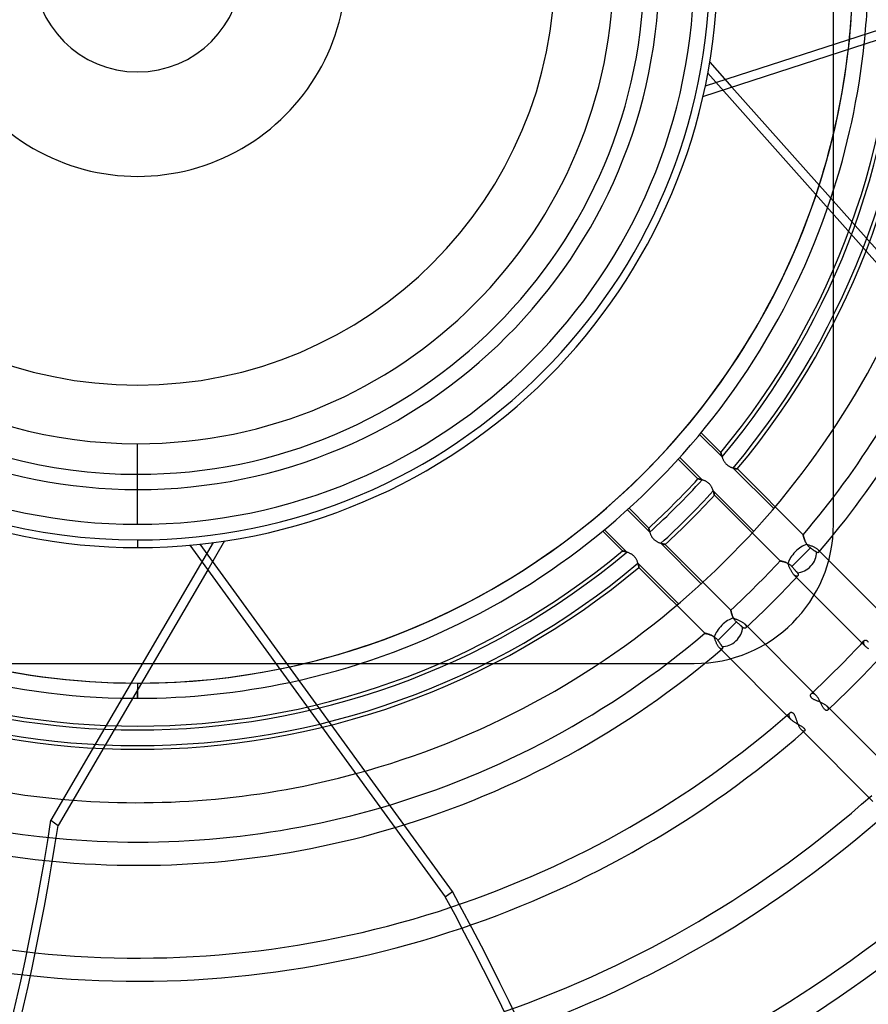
# Model space of a CAD drawing. Header units: millimetres. Extents: x -215 to 215, y -215 to 215.
# Tile 35 of 55: x -8 to 48, y -68 to -3. Entities that reach past the tile are written whole.
import ezdxf

# ---------------------------------------------------------------- set-up
doc = ezdxf.new("R2010")
doc.units = ezdxf.units.MM
doc.layers.add('MAIN-1', color=7, linetype='Continuous')
doc.layers.add('MAIN-2', color=7, linetype='Continuous')

msp = doc.modelspace()

# ---------------------------------------------------------------- linework, layer by layer
at = {"layer": 'MAIN-1'}
for p, q in [((64.161, 0.919), (37.318, -7.803)), ((37.173, -8.468), (64.343, 0.36)), ((39.074, -7.85), (52.024, -22.399)), ((0, -34.312), (0, -33.312)), ((0, -37.625), (0, -38.125)), ((3.434, -37.97), (20.226, -61.082)), ((20.701, -60.737), (4.111, -37.903)), ((4.609, -39.587), (-5.227, -56.4)), ((0, -48.038), (0, -47.465)), ((20.226, -61.082), (20.701, -60.737))]:
    msp.add_line(p, q, dxfattribs=at)
for radius, start, end in [(153.5, 89.99998, 270.00002), (153.5, 270.00002, 89.99998), (152.5, 89.99998, 270.00002), (152.5, 270.00002, 89.99998), (37.625, 89.99998, 270.00002), (37.625, 270.00002, 89.99998), (33.312, 89.99998, 270.00002), (33.312, 270.00002, 89.99998), (162, 179.99998, 0), (6.862, 180.00002, 0), (38.125, 180.00002, 270.00002), (34.312, 180.00002, 270.00002), (34.312, 270.00002, 0), (38.125, 270.00002, 0), (48.038, 341.60164, 353.99764), (47.038, 342.3054, 353.45413), (47.038, 270.30541, 281.45413), (48.038, 270.00002, 281.99764), (48.038, 269.60164, 270.00002), (54.9, 265.5573, 285.14971), (57.492, 264.65146, 286.13061), (59.017, 264.54804, 286.66473), (65.118, 264.0612, 288.44084), (66.642, 263.92397, 288.66102)]:
    msp.add_arc((0, 0), radius, start, end, dxfattribs=at)
for centre, major_axis, start_param, end_param in [((-142.836, -61.558), (93.223, 128.31), -1.570796, -1.004743), ((-96.828, -114.386), (93.223, -128.31), 0.86064, 1.408172), ((-97.303, -114.732), (93.223, -128.31), 0.86064, 1.408172)]:
    msp.add_ellipse(centre, major_axis=major_axis, ratio=0.809017, start_param=start_param, end_param=end_param, dxfattribs=at)
at = {"layer": 'MAIN-2'}
for p, q in [((45.75, -36.6), (45.75, 36.6)), ((37.616, -6.212), (39.074, -7.85)), ((37.487, -6.947), (51.549, -22.745)), ((36.954, -30.692), (38.428, -32.167)), ((37.048, -30.578), (38.348, -31.878)), ((0, -36.6), (0, -31.3)), ((36.842, -33.607), (35.547, -32.312)), ((37.116, -33.673), (35.646, -32.202)), ((38.348, -31.879), (38.348, -31.878)), ((38.348, -31.878), (38.348, -31.879)), ((38.349, -31.882), (38.348, -31.879)), ((38.348, -31.879), (38.349, -31.883)), ((38.35, -31.887), (38.349, -31.882)), ((38.349, -31.883), (38.35, -31.889)), ((38.351, -31.893), (38.35, -31.887)), ((38.35, -31.889), (38.352, -31.897)), ((38.353, -31.902), (38.351, -31.893)), ((38.352, -31.897), (38.355, -31.908)), ((38.356, -31.912), (38.353, -31.902)), ((38.355, -31.908), (38.358, -31.921)), ((38.359, -31.924), (38.356, -31.912)), ((38.358, -31.921), (38.362, -31.936)), ((38.362, -31.937), (38.359, -31.924)), ((38.362, -31.936), (38.366, -31.953)), ((38.366, -31.952), (38.362, -31.937)), ((38.37, -31.969), (38.366, -31.952)), ((38.366, -31.953), (38.371, -31.972)), ((38.375, -31.986), (38.37, -31.969)), ((38.371, -31.972), (38.376, -31.993)), ((38.38, -32.005), (38.375, -31.986)), ((38.376, -31.993), (38.382, -32.015)), ((38.385, -32.026), (38.38, -32.005)), ((38.382, -32.015), (38.389, -32.038)), ((38.391, -32.047), (38.385, -32.026)), ((38.389, -32.038), (38.396, -32.063)), ((38.398, -32.069), (38.391, -32.047)), ((38.396, -32.063), (38.404, -32.09)), ((38.405, -32.093), (38.398, -32.069)), ((38.404, -32.09), (38.412, -32.117)), ((38.412, -32.117), (38.405, -32.093)), ((38.42, -32.142), (38.412, -32.117)), ((38.412, -32.117), (38.421, -32.146)), ((38.428, -32.167), (38.42, -32.142)), ((38.421, -32.146), (38.431, -32.175)), ((38.431, -32.175), (38.442, -32.205)), ((38.442, -32.205), (38.453, -32.236)), ((38.453, -32.236), (38.466, -32.268)), ((38.466, -32.268), (38.479, -32.299)), ((38.479, -32.299), (38.493, -32.332)), ((38.493, -32.332), (38.508, -32.364)), ((38.508, -32.364), (38.525, -32.397)), ((38.525, -32.397), (38.542, -32.429)), ((38.542, -32.429), (38.561, -32.462)), ((38.561, -32.462), (38.581, -32.494)), ((38.581, -32.494), (38.603, -32.526)), ((38.603, -32.526), (38.626, -32.557)), ((38.626, -32.557), (38.65, -32.587)), ((38.65, -32.587), (38.676, -32.617)), ((38.676, -32.617), (38.703, -32.645)), ((38.703, -32.645), (38.731, -32.671)), ((38.731, -32.671), (38.76, -32.697)), ((38.76, -32.697), (38.791, -32.721)), ((38.791, -32.721), (38.822, -32.744)), ((38.822, -32.744), (38.854, -32.765)), ((38.854, -32.765), (38.886, -32.784)), ((38.886, -32.784), (38.919, -32.802)), ((38.919, -32.802), (38.951, -32.819)), ((38.951, -32.819), (38.984, -32.834)), ((38.984, -32.834), (39.016, -32.848)), ((39.016, -32.848), (39.048, -32.861)), ((39.048, -32.861), (39.08, -32.873)), ((39.08, -32.873), (39.11, -32.883)), ((39.11, -32.883), (39.141, -32.893)), ((39.141, -32.893), (39.17, -32.902)), ((39.185, -32.906), (39.16, -32.899)), ((39.16, -32.899), (41.824, -35.563)), ((39.17, -32.902), (39.198, -32.91)), ((39.208, -32.913), (39.185, -32.906)), ((39.198, -32.91), (39.225, -32.917)), ((39.231, -32.919), (39.208, -32.913)), ((39.225, -32.917), (39.251, -32.924)), ((39.254, -32.924), (39.231, -32.919)), ((39.251, -32.924), (39.275, -32.929)), ((39.275, -32.929), (39.254, -32.924)), ((39.275, -32.929), (39.299, -32.935)), ((39.295, -32.934), (39.275, -32.929)), ((39.314, -32.938), (39.295, -32.934)), ((39.299, -32.935), (39.32, -32.939)), ((39.332, -32.942), (39.314, -32.938)), ((39.32, -32.939), (39.34, -32.944)), ((39.348, -32.945), (39.332, -32.942)), ((39.34, -32.944), (39.359, -32.947)), ((39.363, -32.948), (39.348, -32.945)), ((39.359, -32.947), (39.375, -32.951)), ((39.377, -32.951), (39.363, -32.948)), ((39.375, -32.951), (39.389, -32.953)), ((39.389, -32.953), (39.377, -32.951)), ((39.389, -32.953), (39.402, -32.956)), ((39.4, -32.955), (39.389, -32.953)), ((39.409, -32.957), (39.4, -32.955)), ((39.402, -32.956), (39.412, -32.957)), ((39.417, -32.958), (39.409, -32.957)), ((39.412, -32.957), (39.42, -32.959)), ((39.423, -32.959), (39.417, -32.958)), ((39.42, -32.959), (39.426, -32.96)), ((39.427, -32.96), (39.423, -32.959)), ((39.426, -32.96), (39.43, -32.96)), ((39.43, -32.961), (39.427, -32.96)), ((39.43, -32.96), (39.431, -32.961)), ((39.431, -32.961), (39.43, -32.961)), ((39.431, -32.961), (43.759, -37.289)), ((36.842, -33.607), (36.843, -33.607)), ((36.843, -33.607), (36.842, -33.607)), ((36.843, -33.607), (36.846, -33.608)), ((36.847, -33.608), (36.843, -33.607)), ((36.846, -33.608), (36.85, -33.608)), ((36.853, -33.609), (36.847, -33.608)), ((36.85, -33.608), (36.856, -33.61)), ((36.861, -33.611), (36.853, -33.609)), ((36.856, -33.61), (36.864, -33.611)), ((36.871, -33.612), (36.861, -33.611)), ((36.864, -33.611), (36.873, -33.613)), ((36.883, -33.615), (36.871, -33.612)), ((36.873, -33.613), (36.884, -33.615)), ((36.898, -33.618), (36.883, -33.615)), ((36.884, -33.615), (36.897, -33.618)), ((36.897, -33.618), (36.911, -33.621)), ((36.914, -33.621), (36.898, -33.618)), ((36.911, -33.621), (36.926, -33.624)), ((36.932, -33.625), (36.914, -33.621)), ((36.926, -33.624), (36.943, -33.627)), ((36.952, -33.63), (36.932, -33.625)), ((36.943, -33.627), (36.961, -33.631)), ((36.974, -33.634), (36.952, -33.63)), ((36.961, -33.631), (36.98, -33.636)), ((36.997, -33.64), (36.974, -33.634)), ((36.98, -33.636), (37.001, -33.641)), ((37.021, -33.646), (36.997, -33.64)), ((37.001, -33.641), (37.022, -33.646)), ((37.047, -33.653), (37.021, -33.646)), ((37.022, -33.646), (37.045, -33.652)), ((37.045, -33.652), (37.068, -33.658)), ((37.074, -33.66), (37.047, -33.653)), ((37.068, -33.658), (37.092, -33.665)), ((37.102, -33.668), (37.074, -33.66)), ((37.092, -33.665), (37.116, -33.673)), ((37.131, -33.677), (37.102, -33.668)), ((37.161, -33.687), (37.131, -33.677)), ((37.191, -33.698), (37.161, -33.687)), ((37.222, -33.709), (37.191, -33.698)), ((37.254, -33.722), (37.222, -33.709)), ((37.286, -33.735), (37.254, -33.722)), ((37.318, -33.75), (37.286, -33.735)), ((37.351, -33.767), (37.318, -33.75)), ((37.383, -33.784), (37.351, -33.767)), ((37.415, -33.803), (37.383, -33.784)), ((37.446, -33.823), (37.415, -33.803)), ((37.478, -33.845), (37.446, -33.823)), ((37.508, -33.869), (37.478, -33.845)), ((37.538, -33.893), (37.508, -33.869)), ((37.566, -33.919), (37.538, -33.893)), ((37.593, -33.947), (37.566, -33.919)), ((37.619, -33.975), (37.593, -33.947)), ((37.643, -34.004), (37.619, -33.975)), ((37.667, -34.035), (37.643, -34.004)), ((37.688, -34.066), (37.667, -34.035)), ((37.709, -34.098), (37.688, -34.066)), ((37.728, -34.13), (37.709, -34.098)), ((37.746, -34.162), (37.728, -34.13)), ((37.762, -34.194), (37.746, -34.162)), ((37.777, -34.226), (37.762, -34.194)), ((37.792, -34.258), (37.777, -34.226)), ((37.805, -34.289), (37.792, -34.258)), ((37.817, -34.32), (37.805, -34.289)), ((37.829, -34.351), (37.817, -34.32)), ((37.839, -34.382), (37.829, -34.351)), ((37.849, -34.412), (37.839, -34.382)), ((37.846, -34.402), (37.854, -34.428)), ((40.504, -37.06), (37.846, -34.402)), ((37.858, -34.441), (37.849, -34.412)), ((37.854, -34.428), (37.862, -34.452)), ((37.867, -34.469), (37.858, -34.441)), ((37.862, -34.452), (37.869, -34.476)), ((37.875, -34.496), (37.867, -34.469)), ((37.869, -34.476), (37.875, -34.499)), ((37.882, -34.522), (37.875, -34.496)), ((37.875, -34.499), (37.882, -34.521)), ((37.882, -34.521), (37.887, -34.542)), ((37.888, -34.546), (37.882, -34.522)), ((37.887, -34.542), (37.892, -34.562)), ((37.894, -34.569), (37.888, -34.546)), ((37.892, -34.562), (37.897, -34.58)), ((37.899, -34.59), (37.894, -34.569)), ((37.897, -34.58), (37.901, -34.598)), ((37.904, -34.609), (37.899, -34.59)), ((37.901, -34.598), (37.905, -34.614)), ((37.908, -34.627), (37.904, -34.609)), ((37.905, -34.614), (37.909, -34.628)), ((37.912, -34.642), (37.908, -34.627)), ((37.909, -34.628), (37.912, -34.642)), ((37.915, -34.656), (37.912, -34.642)), ((37.912, -34.642), (37.914, -34.653)), ((37.914, -34.653), (37.916, -34.663)), ((37.917, -34.667), (37.915, -34.656)), ((37.916, -34.663), (37.918, -34.672)), ((37.919, -34.675), (37.917, -34.667)), ((37.918, -34.672), (37.92, -34.678)), ((37.92, -34.681), (37.919, -34.675)), ((37.92, -34.678), (37.921, -34.683)), ((37.921, -34.685), (37.92, -34.681)), ((37.921, -34.683), (37.921, -34.686)), ((37.921, -34.686), (37.921, -34.685)), ((37.921, -34.686), (37.921, -34.686)), ((42.239, -39.004), (37.921, -34.686)), ((32.312, -35.547), (33.607, -36.842)), ((32.202, -35.646), (33.673, -37.116)), ((33.607, -36.843), (33.607, -36.842)), ((33.607, -36.842), (33.607, -36.843)), ((33.608, -36.846), (33.607, -36.843)), ((33.607, -36.843), (33.608, -36.847)), ((33.608, -36.85), (33.608, -36.846)), ((33.608, -36.847), (33.609, -36.854)), ((33.61, -36.856), (33.608, -36.85)), ((33.609, -36.854), (33.611, -36.864)), ((33.611, -36.864), (33.61, -36.856)), ((33.613, -36.873), (33.611, -36.864)), ((33.611, -36.864), (33.613, -36.876)), ((33.615, -36.884), (33.613, -36.873)), ((33.613, -36.876), (33.616, -36.89)), ((33.618, -36.897), (33.615, -36.884)), ((33.616, -36.89), (33.62, -36.907)), ((45.75, -36.6), (45.75, -36.6)), ((31.878, -38.348), (30.578, -37.048)), ((32.167, -38.428), (30.692, -36.954)), ((33.621, -36.911), (33.618, -36.897)), ((33.62, -36.907), (33.624, -36.926)), ((33.624, -36.926), (33.621, -36.911)), ((33.627, -36.943), (33.624, -36.926)), ((33.624, -36.926), (33.628, -36.947)), ((33.632, -36.961), (33.627, -36.943)), ((33.628, -36.947), (33.633, -36.97)), ((33.636, -36.98), (33.632, -36.961)), ((33.633, -36.97), (33.639, -36.995)), ((33.641, -37.001), (33.636, -36.98)), ((33.639, -36.995), (33.646, -37.021)), ((33.646, -37.022), (33.641, -37.001)), ((33.646, -37.021), (33.653, -37.049)), ((33.652, -37.044), (33.646, -37.022)), ((33.658, -37.067), (33.652, -37.044)), ((33.653, -37.049), (33.661, -37.078)), ((33.665, -37.092), (33.658, -37.067)), ((33.661, -37.078), (33.67, -37.109)), ((33.673, -37.116), (33.665, -37.092)), ((33.67, -37.109), (33.68, -37.14)), ((33.68, -37.14), (33.691, -37.172)), ((33.691, -37.172), (33.702, -37.204)), ((33.702, -37.204), (33.715, -37.237)), ((33.715, -37.237), (33.729, -37.27)), ((33.729, -37.27), (33.744, -37.304)), ((33.744, -37.304), (33.76, -37.338)), ((33.76, -37.338), (33.778, -37.371)), ((33.778, -37.371), (33.797, -37.405)), ((33.797, -37.405), (33.818, -37.438)), ((33.818, -37.438), (33.84, -37.471)), ((33.84, -37.471), (33.865, -37.503)), ((33.865, -37.503), (33.891, -37.534)), ((33.891, -37.534), (33.918, -37.564)), ((43.759, -37.289), (43.76, -37.291)), ((43.76, -37.291), (43.759, -37.289)), ((43.76, -37.291), (43.761, -37.296)), ((43.761, -37.295), (43.76, -37.291)), ((43.762, -37.302), (43.761, -37.295)), ((43.761, -37.296), (43.763, -37.305)), ((43.764, -37.311), (43.762, -37.302)), ((43.763, -37.305), (43.766, -37.316)), ((43.767, -37.322), (43.764, -37.311)), ((43.766, -37.316), (43.769, -37.331)), ((43.77, -37.337), (43.767, -37.322)), ((43.769, -37.331), (43.773, -37.349)), ((43.774, -37.353), (43.77, -37.337)), ((43.773, -37.349), (43.778, -37.369)), ((43.779, -37.372), (43.774, -37.353)), ((43.778, -37.369), (43.784, -37.392)), ((43.784, -37.392), (43.779, -37.372)), ((43.784, -37.392), (43.791, -37.418)), ((43.79, -37.414), (43.784, -37.392)), ((43.796, -37.439), (43.79, -37.414)), ((43.791, -37.418), (43.798, -37.445)), ((43.804, -37.464), (43.796, -37.439)), ((43.798, -37.445), (43.807, -37.474)), ((43.811, -37.491), (43.804, -37.464)), ((43.807, -37.474), (43.816, -37.506)), ((43.82, -37.519), (43.811, -37.491)), ((43.816, -37.506), (43.826, -37.538)), ((43.829, -37.549), (43.82, -37.519)), ((43.826, -37.538), (43.837, -37.573)), ((4.977, -37.799), (-5.702, -56.055)), ((5.716, -37.694), (4.609, -39.587)), ((33.918, -37.564), (33.946, -37.593)), ((33.946, -37.593), (33.976, -37.62)), ((33.976, -37.62), (34.008, -37.646)), ((34.008, -37.646), (34.04, -37.67)), ((34.04, -37.67), (34.073, -37.693)), ((34.073, -37.693), (34.106, -37.714)), ((34.106, -37.714), (34.14, -37.734)), ((34.14, -37.734), (34.174, -37.752)), ((34.174, -37.752), (34.208, -37.769)), ((34.208, -37.769), (34.242, -37.785)), ((34.242, -37.785), (34.276, -37.799)), ((34.276, -37.799), (34.31, -37.813)), ((34.31, -37.813), (34.343, -37.826)), ((34.343, -37.826), (34.376, -37.837)), ((34.376, -37.837), (34.408, -37.848)), ((34.428, -37.854), (34.402, -37.846)), ((34.402, -37.846), (37.06, -40.504)), ((34.408, -37.848), (34.44, -37.858)), ((34.452, -37.862), (34.428, -37.854)), ((34.44, -37.858), (34.47, -37.867)), ((34.476, -37.869), (34.452, -37.862)), ((34.47, -37.867), (34.499, -37.875)), ((34.499, -37.875), (34.476, -37.869)), ((34.499, -37.875), (34.526, -37.883)), ((34.521, -37.882), (34.499, -37.875)), ((34.542, -37.887), (34.521, -37.882)), ((34.526, -37.883), (34.552, -37.89)), ((34.562, -37.892), (34.542, -37.887)), ((34.552, -37.89), (34.576, -37.896)), ((34.581, -37.897), (34.562, -37.892)), ((34.576, -37.896), (34.598, -37.901)), ((34.598, -37.901), (34.581, -37.897)), ((34.598, -37.901), (34.617, -37.906)), ((34.614, -37.905), (34.598, -37.901)), ((34.629, -37.909), (34.614, -37.905)), ((34.617, -37.906), (34.635, -37.91)), ((34.642, -37.912), (34.629, -37.909)), ((34.635, -37.91), (34.65, -37.914)), ((34.654, -37.914), (34.642, -37.912)), ((34.65, -37.914), (34.663, -37.916)), ((34.664, -37.917), (34.654, -37.914)), ((34.663, -37.916), (34.673, -37.919)), ((34.672, -37.918), (34.664, -37.917)), ((34.678, -37.92), (34.672, -37.918)), ((34.673, -37.919), (34.681, -37.92)), ((34.683, -37.921), (34.678, -37.92)), ((34.681, -37.92), (34.685, -37.921)), ((34.686, -37.921), (34.683, -37.921)), ((34.685, -37.921), (34.686, -37.921)), ((34.686, -37.921), (39.004, -42.239)), ((34.686, -37.921), (34.686, -37.921)), ((44.232, -38.153), (43.619, -38.766)), ((43.839, -37.579), (43.829, -37.549)), ((43.837, -37.573), (43.849, -37.608)), ((43.85, -37.61), (43.839, -37.579)), ((43.849, -37.608), (43.862, -37.644)), ((43.861, -37.642), (43.85, -37.61)), ((43.874, -37.674), (43.861, -37.642)), ((43.862, -37.644), (43.877, -37.682)), ((43.887, -37.706), (43.874, -37.674)), ((43.877, -37.682), (43.893, -37.719)), ((43.901, -37.739), (43.887, -37.706)), ((43.893, -37.719), (43.91, -37.757)), ((43.917, -37.772), (43.901, -37.739)), ((43.91, -37.757), (43.929, -37.796)), ((43.933, -37.804), (43.917, -37.772)), ((43.929, -37.796), (43.949, -37.834)), ((43.951, -37.837), (43.933, -37.804)), ((43.949, -37.834), (43.971, -37.873)), ((43.969, -37.87), (43.951, -37.837)), ((43.99, -37.902), (43.969, -37.87)), ((43.971, -37.873), (43.995, -37.911)), ((44.011, -37.934), (43.99, -37.902)), ((43.995, -37.911), (44.04, -37.926)), ((44.034, -37.966), (44.011, -37.934)), ((44.059, -37.996), (44.034, -37.966)), ((44.04, -37.926), (44.086, -37.941)), ((44.085, -38.025), (44.059, -37.996)), ((44.112, -38.054), (44.085, -38.025)), ((44.086, -37.941), (44.132, -37.956)), ((44.14, -38.08), (44.112, -38.054)), ((44.132, -37.956), (44.179, -37.972)), ((44.17, -38.106), (44.14, -38.08)), ((44.2, -38.13), (44.17, -38.106)), ((44.179, -37.972), (44.226, -37.988)), ((44.232, -38.153), (44.2, -38.13)), ((44.226, -37.988), (44.273, -38.005)), ((44.258, -38.171), (44.232, -38.153)), ((44.284, -38.189), (44.258, -38.171)), ((44.273, -38.005), (44.32, -38.022)), ((44.308, -38.206), (44.284, -38.189)), ((44.32, -38.022), (44.365, -38.04)), ((44.365, -38.04), (44.41, -38.059)), ((44.41, -38.059), (44.453, -38.078)), ((44.453, -38.078), (44.495, -38.099)), ((44.495, -38.099), (44.535, -38.119)), ((44.535, -38.119), (44.572, -38.14)), ((44.572, -38.14), (44.608, -38.162)), ((44.608, -38.162), (44.64, -38.184)), ((44.64, -38.184), (44.67, -38.206)), ((31.878, -38.348), (31.879, -38.348)), ((31.88, -38.348), (31.878, -38.348)), ((31.879, -38.348), (31.882, -38.349)), ((31.885, -38.349), (31.88, -38.348)), ((31.882, -38.349), (31.886, -38.35)), ((31.893, -38.351), (31.885, -38.349)), ((31.886, -38.35), (31.893, -38.351)), ((31.893, -38.351), (31.901, -38.353)), ((31.904, -38.354), (31.893, -38.351)), ((31.901, -38.353), (31.912, -38.356)), ((31.919, -38.358), (31.904, -38.354)), ((31.912, -38.356), (31.923, -38.359)), ((31.936, -38.362), (31.919, -38.358)), ((31.923, -38.359), (31.937, -38.362)), ((31.956, -38.367), (31.936, -38.362)), ((31.937, -38.362), (31.952, -38.366)), ((31.952, -38.366), (31.968, -38.37)), ((31.979, -38.373), (31.956, -38.367)), ((31.968, -38.37), (31.986, -38.374)), ((32.004, -38.379), (31.979, -38.373)), ((31.986, -38.374), (32.005, -38.38)), ((32.03, -38.386), (32.004, -38.379)), ((32.005, -38.38), (32.025, -38.385)), ((32.025, -38.385), (32.046, -38.391)), ((32.059, -38.395), (32.03, -38.386)), ((32.046, -38.391), (32.069, -38.397)), ((32.09, -38.404), (32.059, -38.395)), ((32.069, -38.397), (32.092, -38.404)), ((32.122, -38.414), (32.09, -38.404)), ((32.092, -38.404), (32.116, -38.412)), ((32.116, -38.412), (32.141, -38.42)), ((32.155, -38.424), (32.122, -38.414)), ((32.141, -38.42), (32.167, -38.428)), ((32.189, -38.436), (32.155, -38.424)), ((32.224, -38.449), (32.189, -38.436)), ((32.26, -38.463), (32.224, -38.449)), ((32.296, -38.477), (32.26, -38.463)), ((32.332, -38.493), (32.296, -38.477)), ((32.368, -38.51), (32.332, -38.493)), ((32.405, -38.529), (32.368, -38.51)), ((32.441, -38.549), (32.405, -38.529)), ((32.478, -38.571), (32.441, -38.549)), ((32.513, -38.594), (32.478, -38.571)), ((32.549, -38.619), (32.513, -38.594)), ((32.583, -38.646), (32.549, -38.619)), ((32.616, -38.675), (32.583, -38.646)), ((32.647, -38.705), (32.616, -38.675)), ((32.677, -38.737), (32.647, -38.705)), ((32.705, -38.77), (32.677, -38.737)), ((32.731, -38.804), (32.705, -38.77)), ((32.756, -38.84), (32.731, -38.804)), ((43.619, -38.766), (43.015, -39.37)), ((44.332, -38.222), (44.308, -38.206)), ((44.355, -38.238), (44.332, -38.222)), ((44.378, -38.254), (44.355, -38.238)), ((44.402, -38.27), (44.378, -38.254)), ((44.425, -38.286), (44.402, -38.27)), ((44.448, -38.302), (44.425, -38.286)), ((44.47, -38.317), (44.448, -38.302)), ((44.491, -38.332), (44.47, -38.317)), ((44.511, -38.346), (44.491, -38.332)), ((44.531, -38.36), (44.511, -38.346)), ((44.549, -38.372), (44.531, -38.36)), ((44.566, -38.384), (44.549, -38.372)), ((44.583, -38.396), (44.566, -38.384)), ((44.6, -38.408), (44.583, -38.396)), ((44.615, -38.419), (44.6, -38.408)), ((44.631, -38.429), (44.615, -38.419)), ((44.648, -38.441), (44.631, -38.429)), ((44.666, -38.45), (44.648, -38.441)), ((44.682, -38.457), (44.666, -38.45)), ((44.67, -38.206), (44.697, -38.229)), ((44.698, -38.461), (44.682, -38.457)), ((44.697, -38.229), (44.721, -38.251)), ((44.714, -38.464), (44.698, -38.461)), ((44.728, -38.464), (44.714, -38.464)), ((44.721, -38.251), (44.737, -38.268)), ((44.721, -38.251), (49.422, -42.952)), ((44.741, -38.463), (44.728, -38.464)), ((44.737, -38.268), (44.751, -38.284)), ((44.753, -38.46), (44.741, -38.463)), ((44.751, -38.284), (44.763, -38.3)), ((44.764, -38.455), (44.753, -38.46)), ((44.763, -38.3), (44.773, -38.316)), ((44.774, -38.448), (44.764, -38.455)), ((44.773, -38.316), (44.782, -38.332)), ((44.782, -38.44), (44.774, -38.448)), ((44.782, -38.332), (44.788, -38.347)), ((44.788, -38.432), (44.782, -38.44)), ((44.788, -38.347), (44.793, -38.361)), ((44.793, -38.422), (44.788, -38.432)), ((44.793, -38.361), (44.796, -38.375)), ((44.796, -38.412), (44.793, -38.422)), ((44.796, -38.375), (44.798, -38.388)), ((44.798, -38.4), (44.796, -38.412)), ((44.798, -38.388), (44.798, -38.4)), ((32.778, -38.876), (32.756, -38.84)), ((32.798, -38.912), (32.778, -38.876)), ((32.817, -38.948), (32.798, -38.912)), ((32.834, -38.984), (32.817, -38.948)), ((32.85, -39.02), (32.834, -38.984)), ((32.864, -39.056), (32.85, -39.02)), ((32.877, -39.092), (32.864, -39.056)), ((32.888, -39.127), (32.877, -39.092)), ((32.899, -39.16), (32.888, -39.127)), ((32.908, -39.193), (32.899, -39.16)), ((32.899, -39.16), (32.906, -39.185)), ((35.563, -41.824), (32.899, -39.16)), ((32.906, -39.185), (32.913, -39.209)), ((32.917, -39.225), (32.908, -39.193)), ((32.913, -39.209), (32.919, -39.232)), ((32.925, -39.255), (32.917, -39.225)), ((32.919, -39.232), (32.924, -39.254)), ((32.924, -39.254), (32.929, -39.275)), ((32.931, -39.284), (32.925, -39.255)), ((32.929, -39.275), (32.934, -39.295)), ((32.937, -39.31), (32.931, -39.284)), ((32.934, -39.295), (32.938, -39.314)), ((32.942, -39.334), (32.937, -39.31)), ((32.938, -39.314), (32.942, -39.331)), ((32.942, -39.331), (32.945, -39.348)), ((32.947, -39.356), (32.942, -39.334)), ((32.945, -39.348), (32.948, -39.363)), ((32.951, -39.375), (32.947, -39.356)), ((32.948, -39.363), (32.951, -39.377)), ((32.954, -39.392), (32.951, -39.375)), ((32.951, -39.377), (32.953, -39.389)), ((32.953, -39.389), (32.955, -39.4)), ((32.956, -39.406), (32.954, -39.392)), ((32.955, -39.4), (32.957, -39.409)), ((32.958, -39.417), (32.956, -39.406)), ((32.957, -39.409), (32.958, -39.417)), ((32.96, -39.424), (32.958, -39.417)), ((32.958, -39.417), (32.959, -39.423)), ((32.959, -39.423), (32.96, -39.427)), ((32.96, -39.429), (32.96, -39.424)), ((32.96, -39.427), (32.961, -39.43)), ((32.961, -39.431), (32.96, -39.429)), ((32.961, -39.43), (32.961, -39.431)), ((37.289, -43.759), (32.961, -39.431)), ((42.241, -39.004), (42.239, -39.004)), ((42.239, -39.004), (42.24, -39.004)), ((42.24, -39.004), (42.243, -39.004)), ((42.246, -39.005), (42.241, -39.004)), ((42.243, -39.004), (42.248, -39.005)), ((42.256, -39.007), (42.246, -39.005)), ((42.248, -39.005), (42.256, -39.007)), ((42.269, -39.009), (42.256, -39.007)), ((42.256, -39.007), (42.265, -39.009)), ((42.265, -39.009), (42.276, -39.011)), ((42.285, -39.013), (42.269, -39.009)), ((42.276, -39.011), (42.29, -39.014)), ((42.305, -39.017), (42.285, -39.013)), ((42.29, -39.014), (42.305, -39.017)), ((42.328, -39.022), (42.305, -39.017)), ((42.305, -39.017), (42.321, -39.02)), ((42.321, -39.02), (42.34, -39.024)), ((42.354, -39.027), (42.328, -39.022)), ((42.34, -39.024), (42.36, -39.029)), ((42.382, -39.034), (42.354, -39.027)), ((42.36, -39.029), (42.381, -39.034)), ((42.381, -39.034), (42.404, -39.039)), ((42.413, -39.042), (42.382, -39.034)), ((42.404, -39.039), (42.428, -39.046)), ((42.445, -39.05), (42.413, -39.042)), ((42.428, -39.046), (42.453, -39.052)), ((42.48, -39.06), (42.445, -39.05)), ((42.453, -39.052), (42.479, -39.06)), ((42.479, -39.06), (42.506, -39.067)), ((42.516, -39.071), (42.48, -39.06)), ((42.506, -39.067), (42.533, -39.076)), ((42.554, -39.083), (42.516, -39.071)), ((42.533, -39.076), (42.561, -39.085)), ((42.593, -39.097), (42.554, -39.083)), ((42.561, -39.085), (42.59, -39.095)), ((42.59, -39.095), (42.619, -39.106)), ((42.633, -39.112), (42.593, -39.097)), ((42.619, -39.106), (42.648, -39.118)), ((42.674, -39.129), (42.633, -39.112)), ((42.648, -39.118), (42.678, -39.13)), ((42.715, -39.147), (42.674, -39.129)), ((42.678, -39.13), (42.707, -39.144)), ((42.707, -39.144), (42.737, -39.158)), ((42.756, -39.168), (42.715, -39.147)), ((42.737, -39.158), (42.767, -39.174)), ((42.773, -39.21), (42.756, -39.168)), ((42.767, -39.174), (42.797, -39.191)), ((42.791, -39.253), (42.773, -39.21)), ((42.808, -39.296), (42.791, -39.253)), ((42.797, -39.191), (42.826, -39.209)), ((42.826, -39.34), (42.808, -39.296)), ((42.826, -39.209), (42.855, -39.229)), ((42.844, -39.384), (42.826, -39.34)), ((42.862, -39.428), (42.844, -39.384)), ((42.855, -39.229), (42.884, -39.249)), ((42.881, -39.472), (42.862, -39.428)), ((42.901, -39.516), (42.881, -39.472)), ((42.884, -39.249), (42.912, -39.271)), ((42.912, -39.271), (42.939, -39.294)), ((42.939, -39.294), (42.965, -39.319)), ((42.965, -39.319), (42.991, -39.344)), ((42.991, -39.344), (43.015, -39.37)), ((43.015, -39.37), (43.037, -39.396)), ((43.037, -39.396), (43.059, -39.421)), ((43.059, -39.421), (43.081, -39.446)), ((43.081, -39.446), (43.103, -39.471)), ((43.103, -39.471), (43.125, -39.496)), ((42.921, -39.56), (42.901, -39.516)), ((42.941, -39.602), (42.921, -39.56)), ((42.962, -39.644), (42.941, -39.602)), ((42.984, -39.684), (42.962, -39.644)), ((43.006, -39.723), (42.984, -39.684)), ((43.029, -39.76), (43.006, -39.723)), ((43.053, -39.796), (43.029, -39.76)), ((43.077, -39.829), (43.053, -39.796)), ((43.101, -39.86), (43.077, -39.829)), ((43.125, -39.888), (43.101, -39.86)), ((43.125, -39.496), (43.146, -39.52)), ((43.149, -39.914), (43.125, -39.888)), ((43.146, -39.52), (43.166, -39.542)), ((43.167, -39.932), (43.149, -39.914)), ((47.837, -44.602), (43.149, -39.914)), ((43.166, -39.542), (43.185, -39.564)), ((43.185, -39.947), (43.167, -39.932)), ((43.185, -39.564), (43.205, -39.587)), ((43.203, -39.961), (43.185, -39.947)), ((43.221, -39.974), (43.203, -39.961)), ((43.205, -39.587), (43.224, -39.609)), ((43.238, -39.984), (43.221, -39.974)), ((43.224, -39.609), (43.244, -39.631)), ((43.255, -39.993), (43.238, -39.984)), ((43.244, -39.631), (43.263, -39.653)), ((43.271, -40.001), (43.255, -39.993)), ((43.263, -39.653), (43.281, -39.674)), ((43.287, -40.006), (43.271, -40.001)), ((43.281, -39.674), (43.299, -39.694)), ((43.303, -40.01), (43.287, -40.006)), ((43.299, -39.694), (43.316, -39.712)), ((43.318, -40.013), (43.303, -40.01)), ((43.316, -39.712), (43.332, -39.73)), ((43.332, -40.014), (43.318, -40.013)), ((43.332, -39.73), (43.346, -39.747)), ((43.345, -40.014), (43.332, -40.014)), ((43.358, -40.012), (43.345, -40.014)), ((43.346, -39.747), (43.361, -39.763)), ((43.37, -40.009), (43.358, -40.012)), ((43.361, -39.763), (43.375, -39.779)), ((43.381, -40.004), (43.37, -40.009)), ((43.375, -39.779), (43.389, -39.796)), ((43.392, -39.998), (43.381, -40.004)), ((43.389, -39.796), (43.401, -39.812)), ((43.401, -39.992), (43.392, -39.998)), ((43.401, -39.812), (43.41, -39.828)), ((43.409, -39.984), (43.401, -39.992)), ((43.417, -39.975), (43.409, -39.984)), ((43.41, -39.828), (43.419, -39.844)), ((43.423, -39.965), (43.417, -39.975)), ((43.419, -39.844), (43.425, -39.859)), ((43.428, -39.954), (43.423, -39.965)), ((43.425, -39.859), (43.43, -39.874)), ((43.431, -39.942), (43.428, -39.954)), ((43.43, -39.874), (43.433, -39.889)), ((43.434, -39.93), (43.431, -39.942)), ((43.433, -39.889), (43.435, -39.903)), ((43.435, -39.917), (43.434, -39.93)), ((43.435, -39.903), (43.435, -39.917)), ((39.004, -42.239), (39.004, -42.241)), ((39.004, -42.24), (39.004, -42.239)), ((39.004, -42.243), (39.004, -42.24)), ((39.004, -42.241), (39.005, -42.246)), ((39.005, -42.248), (39.004, -42.243)), ((39.005, -42.246), (39.007, -42.256)), ((39.007, -42.255), (39.005, -42.248)), ((39.009, -42.264), (39.007, -42.255)), ((39.007, -42.256), (39.01, -42.269)), ((39.011, -42.275), (39.009, -42.264)), ((39.01, -42.269), (39.013, -42.286)), ((39.013, -42.288), (39.011, -42.275)), ((39.013, -42.286), (39.017, -42.306)), ((39.016, -42.303), (39.013, -42.288)), ((39.02, -42.319), (39.016, -42.303)), ((39.017, -42.306), (39.022, -42.329)), ((39.024, -42.337), (39.02, -42.319)), ((39.022, -42.329), (39.028, -42.356)), ((39.028, -42.357), (39.024, -42.337)), ((39.028, -42.356), (39.035, -42.384)), ((39.033, -42.377), (39.028, -42.357)), ((39.038, -42.399), (39.033, -42.377)), ((39.035, -42.384), (39.042, -42.416)), ((39.044, -42.423), (39.038, -42.399)), ((39.042, -42.416), (39.051, -42.449)), ((39.051, -42.447), (39.044, -42.423)), ((39.058, -42.473), (39.051, -42.447)), ((39.051, -42.449), (39.061, -42.484)), ((39.065, -42.499), (39.058, -42.473)), ((39.061, -42.484), (39.072, -42.521)), ((39.074, -42.526), (39.065, -42.499)), ((39.072, -42.521), (39.084, -42.558)), ((39.083, -42.554), (39.074, -42.526)), ((39.093, -42.583), (39.083, -42.554)), ((39.084, -42.558), (39.098, -42.597)), ((39.104, -42.612), (39.093, -42.583)), ((39.098, -42.597), (39.113, -42.636)), ((39.115, -42.642), (39.104, -42.612)), ((39.113, -42.636), (39.13, -42.676)), ((39.128, -42.672), (39.115, -42.642)), ((39.141, -42.702), (39.128, -42.672)), ((39.13, -42.676), (39.148, -42.716)), ((39.156, -42.732), (39.141, -42.702)), ((39.148, -42.716), (39.168, -42.756)), ((39.37, -43.015), (38.766, -43.619)), ((39.172, -42.763), (39.156, -42.732)), ((39.168, -42.756), (39.208, -42.773)), ((39.189, -42.793), (39.172, -42.763)), ((39.207, -42.823), (39.189, -42.793)), ((39.227, -42.853), (39.207, -42.823)), ((39.208, -42.773), (39.249, -42.789)), ((39.248, -42.882), (39.227, -42.853)), ((39.27, -42.911), (39.248, -42.882)), ((39.249, -42.789), (39.292, -42.806)), ((39.294, -42.938), (39.27, -42.911)), ((39.292, -42.806), (39.334, -42.824)), ((39.318, -42.965), (39.294, -42.938)), ((39.344, -42.99), (39.318, -42.965)), ((39.334, -42.824), (39.378, -42.841)), ((39.37, -43.015), (39.344, -42.99)), ((39.396, -43.037), (39.37, -43.015)), ((39.378, -42.841), (39.422, -42.86)), ((39.421, -43.059), (39.396, -43.037)), ((39.446, -43.081), (39.421, -43.059)), ((39.422, -42.86), (39.466, -42.878)), ((39.471, -43.103), (39.446, -43.081)), ((39.466, -42.878), (39.51, -42.898)), ((39.496, -43.125), (39.471, -43.103)), ((39.52, -43.146), (39.496, -43.125)), ((39.51, -42.898), (39.554, -42.918)), ((39.542, -43.166), (39.52, -43.146)), ((39.564, -43.185), (39.542, -43.166)), ((39.554, -42.918), (39.597, -42.939)), ((39.587, -43.205), (39.564, -43.185)), ((39.609, -43.224), (39.587, -43.205)), ((39.597, -42.939), (39.639, -42.96)), ((39.631, -43.244), (39.609, -43.224)), ((39.653, -43.263), (39.631, -43.244)), ((39.639, -42.96), (39.68, -42.982)), ((39.674, -43.281), (39.653, -43.263)), ((39.694, -43.299), (39.674, -43.281)), ((39.68, -42.982), (39.72, -43.005)), ((39.712, -43.316), (39.694, -43.299)), ((39.73, -43.332), (39.712, -43.316)), ((39.72, -43.005), (39.758, -43.028)), ((39.747, -43.346), (39.73, -43.332)), ((39.763, -43.361), (39.747, -43.346)), ((39.758, -43.028), (39.794, -43.051)), ((39.779, -43.375), (39.763, -43.361)), ((39.794, -43.051), (39.828, -43.076)), ((39.828, -43.076), (39.859, -43.1)), ((39.859, -43.1), (39.888, -43.125)), ((39.888, -43.125), (39.914, -43.149)), ((39.914, -43.149), (39.932, -43.167)), ((39.914, -43.149), (44.602, -47.837)), ((39.932, -43.167), (39.947, -43.185)), ((39.947, -43.185), (39.961, -43.203)), ((39.961, -43.203), (39.974, -43.221)), ((39.974, -43.221), (39.984, -43.238)), ((39.984, -43.238), (39.993, -43.255)), ((39.993, -43.255), (40.001, -43.271)), ((40.001, -43.271), (40.006, -43.287)), ((40.006, -43.287), (40.01, -43.303)), ((40.012, -43.358), (40.009, -43.37)), ((40.01, -43.303), (40.013, -43.318)), ((40.014, -43.345), (40.012, -43.358)), ((40.013, -43.318), (40.014, -43.332)), ((40.014, -43.332), (40.014, -43.345)), ((37.291, -43.76), (37.289, -43.759)), ((37.289, -43.759), (37.291, -43.76)), ((37.296, -43.761), (37.291, -43.76)), ((37.291, -43.76), (37.295, -43.761)), ((37.295, -43.761), (37.301, -43.762)), ((37.305, -43.763), (37.296, -43.761)), ((37.301, -43.762), (37.31, -43.764)), ((37.317, -43.766), (37.305, -43.763)), ((37.31, -43.764), (37.321, -43.767)), ((37.332, -43.769), (37.317, -43.766)), ((37.321, -43.767), (37.335, -43.77)), ((37.351, -43.774), (37.332, -43.769)), ((37.335, -43.77), (37.351, -43.774)), ((37.372, -43.779), (37.351, -43.774)), ((37.351, -43.774), (37.368, -43.778)), ((37.368, -43.778), (37.388, -43.783)), ((37.395, -43.785), (37.372, -43.779)), ((37.388, -43.783), (37.41, -43.789)), ((37.421, -43.792), (37.395, -43.785)), ((37.41, -43.789), (37.433, -43.795)), ((37.449, -43.799), (37.421, -43.792)), ((37.433, -43.795), (37.458, -43.802)), ((37.479, -43.808), (37.449, -43.799)), ((37.458, -43.802), (37.484, -43.809)), ((37.511, -43.817), (37.479, -43.808)), ((37.484, -43.809), (37.511, -43.817)), ((37.544, -43.828), (37.511, -43.817)), ((37.511, -43.817), (37.54, -43.826)), ((37.54, -43.826), (37.569, -43.836)), ((37.579, -43.839), (37.544, -43.828)), ((37.569, -43.836), (37.6, -43.846)), ((37.614, -43.851), (37.579, -43.839)), ((37.6, -43.846), (37.631, -43.858)), ((37.651, -43.865), (37.614, -43.851)), ((37.631, -43.858), (37.663, -43.87)), ((37.687, -43.879), (37.651, -43.865)), ((37.663, -43.87), (37.696, -43.883)), ((37.725, -43.895), (37.687, -43.879)), ((37.696, -43.883), (37.729, -43.897)), ((37.762, -43.912), (37.725, -43.895)), ((37.729, -43.897), (37.762, -43.912)), ((37.799, -43.93), (37.762, -43.912)), ((37.762, -43.912), (37.796, -43.928)), ((37.796, -43.928), (37.829, -43.946)), ((37.837, -43.95), (37.799, -43.93)), ((37.829, -43.946), (37.863, -43.965)), ((37.874, -43.972), (37.837, -43.95)), ((37.863, -43.965), (37.896, -43.986)), ((37.911, -43.995), (37.874, -43.972)), ((37.896, -43.986), (37.929, -44.007)), ((37.925, -44.037), (37.911, -43.995)), ((37.929, -44.007), (37.961, -44.031)), ((38.766, -43.619), (38.153, -44.232)), ((39.796, -43.389), (39.779, -43.375)), ((39.812, -43.401), (39.796, -43.389)), ((39.828, -43.41), (39.812, -43.401)), ((39.844, -43.419), (39.828, -43.41)), ((39.859, -43.425), (39.844, -43.419)), ((39.874, -43.43), (39.859, -43.425)), ((39.889, -43.433), (39.874, -43.43)), ((39.903, -43.435), (39.889, -43.433)), ((39.917, -43.435), (39.903, -43.435)), ((39.93, -43.434), (39.917, -43.435)), ((39.942, -43.432), (39.93, -43.434)), ((39.954, -43.428), (39.942, -43.432)), ((39.965, -43.423), (39.954, -43.428)), ((39.975, -43.417), (39.965, -43.423)), ((39.984, -43.409), (39.975, -43.417)), ((39.992, -43.401), (39.984, -43.409)), ((39.999, -43.392), (39.992, -43.401)), ((40.004, -43.381), (39.999, -43.392)), ((40.009, -43.37), (40.004, -43.381)), ((37.939, -44.08), (37.925, -44.037)), ((37.953, -44.124), (37.939, -44.08)), ((37.968, -44.168), (37.953, -44.124)), ((37.961, -44.031), (37.992, -44.056)), ((37.983, -44.213), (37.968, -44.168)), ((37.999, -44.257), (37.983, -44.213)), ((37.992, -44.056), (38.022, -44.082)), ((38.015, -44.301), (37.999, -44.257)), ((38.032, -44.345), (38.015, -44.301)), ((38.022, -44.082), (38.051, -44.109)), ((38.05, -44.388), (38.032, -44.345)), ((38.068, -44.43), (38.05, -44.388)), ((38.051, -44.109), (38.079, -44.138)), ((38.086, -44.47), (38.068, -44.43)), ((38.079, -44.138), (38.105, -44.168)), ((38.106, -44.509), (38.086, -44.47)), ((38.105, -44.168), (38.13, -44.2)), ((38.126, -44.546), (38.106, -44.509)), ((38.146, -44.582), (38.126, -44.546)), ((38.13, -44.2), (38.153, -44.232)), ((38.166, -44.614), (38.146, -44.582)), ((38.153, -44.232), (38.171, -44.258)), ((38.187, -44.645), (38.166, -44.614)), ((38.171, -44.258), (38.189, -44.284)), ((38.208, -44.673), (38.187, -44.645)), ((38.189, -44.284), (38.206, -44.308)), ((38.206, -44.308), (38.222, -44.332)), ((38.222, -44.332), (38.238, -44.355)), ((38.238, -44.355), (38.254, -44.378)), ((38.254, -44.378), (38.27, -44.402)), ((38.27, -44.402), (38.286, -44.425)), ((38.286, -44.425), (38.302, -44.448)), ((38.302, -44.448), (38.317, -44.47)), ((38.317, -44.47), (38.332, -44.491)), ((38.332, -44.491), (38.346, -44.511)), ((38.346, -44.511), (38.36, -44.531)), ((38.36, -44.531), (38.372, -44.549)), ((38.372, -44.549), (38.384, -44.566)), ((38.384, -44.566), (38.396, -44.583)), ((38.396, -44.583), (38.408, -44.6)), ((38.408, -44.6), (38.419, -44.615)), ((38.419, -44.615), (38.429, -44.631)), ((38.429, -44.631), (38.442, -44.65)), ((38.442, -44.65), (38.451, -44.669)), ((47.718, -44.35), (47.717, -44.366)), ((47.717, -44.366), (47.717, -44.384)), ((47.717, -44.384), (47.719, -44.402)), ((47.721, -44.334), (47.718, -44.35)), ((47.719, -44.402), (47.723, -44.42)), ((47.725, -44.319), (47.721, -44.334)), ((47.723, -44.42), (47.728, -44.439)), ((47.731, -44.305), (47.725, -44.319)), ((47.728, -44.439), (47.735, -44.458)), ((47.738, -44.292), (47.731, -44.305)), ((47.735, -44.458), (47.744, -44.478)), ((47.746, -44.28), (47.738, -44.292)), ((47.744, -44.478), (47.755, -44.498)), ((47.755, -44.269), (47.746, -44.28)), ((47.768, -44.257), (47.755, -44.269)), ((47.755, -44.498), (47.768, -44.519)), ((47.783, -44.246), (47.768, -44.257)), ((47.768, -44.519), (47.782, -44.54)), ((47.782, -44.54), (47.799, -44.56)), ((47.799, -44.237), (47.783, -44.246)), ((47.817, -44.231), (47.799, -44.237)), ((47.799, -44.56), (47.817, -44.581)), ((47.836, -44.227), (47.817, -44.231)), ((47.817, -44.581), (47.837, -44.602)), ((47.856, -44.226), (47.836, -44.227)), ((47.837, -44.602), (47.866, -44.629)), ((47.877, -44.227), (47.856, -44.226)), ((47.866, -44.629), (47.898, -44.657)), ((47.898, -44.232), (47.877, -44.227)), ((47.92, -44.24), (47.898, -44.232)), ((47.898, -44.657), (47.933, -44.684)), ((47.942, -44.252), (47.92, -44.24)), ((47.964, -44.267), (47.942, -44.252)), ((47.985, -44.286), (47.964, -44.267)), ((48.007, -44.309), (47.985, -44.286)), ((48.027, -44.334), (48.007, -44.309)), ((48.047, -44.363), (48.027, -44.334)), ((38.23, -44.698), (38.208, -44.673)), ((38.251, -44.721), (38.23, -44.698)), ((38.272, -44.741), (38.251, -44.721)), ((42.952, -49.422), (38.251, -44.721)), ((38.293, -44.758), (38.272, -44.741)), ((38.313, -44.772), (38.293, -44.758)), ((38.333, -44.782), (38.313, -44.772)), ((38.352, -44.79), (38.333, -44.782)), ((38.37, -44.795), (38.352, -44.79)), ((38.387, -44.798), (38.37, -44.795)), ((38.403, -44.797), (38.387, -44.798)), ((38.417, -44.794), (38.403, -44.797)), ((38.43, -44.789), (38.417, -44.794)), ((38.44, -44.782), (38.43, -44.789)), ((38.449, -44.773), (38.44, -44.782)), ((38.456, -44.762), (38.449, -44.773)), ((38.451, -44.669), (38.458, -44.687)), ((38.461, -44.75), (38.456, -44.762)), ((38.458, -44.687), (38.462, -44.705)), ((38.464, -44.736), (38.461, -44.75)), ((38.462, -44.705), (38.464, -44.721)), ((38.464, -44.721), (38.464, -44.736)), ((47.933, -44.684), (47.97, -44.71)), ((47.97, -44.71), (48.008, -44.736)), ((48.008, -44.736), (48.049, -44.762)), ((-36.6, -45.75), (36.6, -45.75)), ((36.6, -45.75), (36.6, -45.75)), ((0, -47.038), (0, -47.465)), ((0, -47.038), (0, -48.038)), ((44.227, -47.839), (44.226, -47.859)), ((44.226, -47.859), (44.228, -47.88)), ((44.23, -47.82), (44.227, -47.839)), ((44.228, -47.88), (44.233, -47.902)), ((44.237, -47.801), (44.23, -47.82)), ((44.245, -47.784), (44.237, -47.801)), ((44.256, -47.769), (44.245, -47.784)), ((44.269, -47.755), (44.256, -47.769)), ((44.28, -47.745), (44.269, -47.755)), ((44.293, -47.737), (44.28, -47.745)), ((44.306, -47.73), (44.293, -47.737)), ((44.32, -47.725), (44.306, -47.73)), ((44.335, -47.721), (44.32, -47.725)), ((44.351, -47.718), (44.335, -47.721)), ((44.368, -47.717), (44.351, -47.718)), ((44.385, -47.717), (44.368, -47.717)), ((44.403, -47.719), (44.385, -47.717)), ((44.421, -47.723), (44.403, -47.719)), ((44.44, -47.728), (44.421, -47.723)), ((44.459, -47.735), (44.44, -47.728)), ((44.479, -47.744), (44.459, -47.735)), ((44.499, -47.755), (44.479, -47.744)), ((44.519, -47.768), (44.499, -47.755)), ((44.54, -47.783), (44.519, -47.768)), ((44.56, -47.799), (44.54, -47.783)), ((44.581, -47.817), (44.56, -47.799)), ((44.602, -47.837), (44.581, -47.817)), ((44.629, -47.866), (44.602, -47.837)), ((44.657, -47.898), (44.629, -47.866)), ((44.684, -47.932), (44.657, -47.898)), ((44.233, -47.902), (44.242, -47.924)), ((44.242, -47.924), (44.254, -47.945)), ((44.254, -47.945), (44.27, -47.967)), ((44.27, -47.967), (44.289, -47.989)), ((44.289, -47.989), (44.313, -48.01)), ((44.313, -48.01), (44.339, -48.031)), ((44.339, -48.031), (44.368, -48.05)), ((44.368, -48.05), (44.4, -48.07)), ((44.4, -48.07), (44.435, -48.088)), ((44.435, -48.088), (44.471, -48.107)), ((44.471, -48.107), (44.51, -48.124)), ((44.51, -48.124), (44.549, -48.142)), ((44.549, -48.142), (44.59, -48.159)), ((44.59, -48.159), (44.632, -48.176)), ((44.632, -48.176), (44.674, -48.194)), ((44.674, -48.194), (44.717, -48.211)), ((44.71, -47.969), (44.684, -47.932)), ((44.736, -48.008), (44.71, -47.969)), ((44.717, -48.211), (44.761, -48.229)), ((44.761, -48.048), (44.736, -48.008)), ((44.786, -48.09), (44.761, -48.048)), ((44.761, -48.229), (44.805, -48.248)), ((44.81, -48.133), (44.786, -48.09)), ((44.805, -48.248), (44.85, -48.267)), ((44.833, -48.177), (44.81, -48.133)), ((44.856, -48.222), (44.833, -48.177)), ((44.85, -48.267), (44.895, -48.287)), ((44.878, -48.267), (44.856, -48.222)), ((44.9, -48.312), (44.878, -48.267)), ((44.895, -48.287), (44.939, -48.307)), ((44.922, -48.357), (44.9, -48.312)), ((44.943, -48.402), (44.922, -48.357)), ((44.939, -48.307), (44.983, -48.328)), ((44.964, -48.446), (44.943, -48.402)), ((44.985, -48.489), (44.964, -48.446)), ((44.983, -48.328), (45.026, -48.35)), ((45.006, -48.531), (44.985, -48.489)), ((45.027, -48.572), (45.006, -48.531)), ((45.026, -48.35), (45.068, -48.372)), ((45.068, -48.372), (45.109, -48.395)), ((45.109, -48.395), (45.147, -48.419)), ((45.147, -48.419), (45.184, -48.443)), ((45.184, -48.443), (45.219, -48.467)), ((45.219, -48.467), (45.251, -48.492)), ((45.251, -48.492), (45.281, -48.517)), ((45.281, -48.517), (45.308, -48.543)), ((45.308, -48.543), (45.324, -48.56)), ((45.308, -48.543), (49.995, -53.23)), ((42.811, -49.13), (42.81, -49.151)), ((42.81, -49.151), (42.811, -49.173)), ((42.814, -49.11), (42.811, -49.13)), ((42.811, -49.173), (42.814, -49.196)), ((42.819, -49.091), (42.814, -49.11)), ((42.826, -49.074), (42.819, -49.091)), ((42.834, -49.057), (42.826, -49.074)), ((42.845, -49.042), (42.834, -49.057)), ((42.856, -49.028), (42.845, -49.042)), ((42.869, -49.016), (42.856, -49.028)), ((42.884, -49.004), (42.869, -49.016)), ((42.901, -48.994), (42.884, -49.004)), ((42.918, -48.986), (42.901, -48.994)), ((42.937, -48.979), (42.918, -48.986)), ((42.956, -48.975), (42.937, -48.979)), ((42.977, -48.973), (42.956, -48.975)), ((42.998, -48.974), (42.977, -48.973)), ((43.019, -48.977), (42.998, -48.974)), ((43.04, -48.983), (43.019, -48.977)), ((43.062, -48.992), (43.04, -48.983)), ((43.083, -49.004), (43.062, -48.992)), ((43.105, -49.019), (43.083, -49.004)), ((43.125, -49.038), (43.105, -49.019)), ((43.145, -49.06), (43.125, -49.038)), ((43.164, -49.085), (43.145, -49.06)), ((43.183, -49.112), (43.164, -49.085)), ((43.2, -49.143), (43.183, -49.112)), ((43.217, -49.175), (43.2, -49.143)), ((43.233, -49.21), (43.217, -49.175)), ((45.048, -48.61), (45.027, -48.572)), ((45.07, -48.646), (45.048, -48.61)), ((45.092, -48.68), (45.07, -48.646)), ((45.115, -48.711), (45.092, -48.68)), ((45.137, -48.738), (45.115, -48.711)), ((45.161, -48.763), (45.137, -48.738)), ((45.184, -48.783), (45.161, -48.763)), ((45.207, -48.8), (45.184, -48.783)), ((45.23, -48.814), (45.207, -48.8)), ((45.252, -48.823), (45.23, -48.814)), ((45.274, -48.83), (45.252, -48.823)), ((45.294, -48.833), (45.274, -48.83)), ((45.314, -48.833), (45.294, -48.833)), ((45.333, -48.83), (45.314, -48.833)), ((45.324, -48.56), (45.339, -48.577)), ((45.349, -48.825), (45.333, -48.83)), ((45.339, -48.577), (45.353, -48.594)), ((45.365, -48.817), (45.349, -48.825)), ((45.353, -48.594), (45.365, -48.611)), ((45.365, -48.611), (45.376, -48.628)), ((45.378, -48.807), (45.365, -48.817)), ((45.376, -48.628), (45.385, -48.644)), ((45.385, -48.799), (45.378, -48.807)), ((45.385, -48.644), (45.392, -48.66)), ((45.392, -48.79), (45.385, -48.799)), ((45.392, -48.66), (45.399, -48.676)), ((45.398, -48.78), (45.392, -48.79)), ((45.402, -48.769), (45.398, -48.78)), ((45.399, -48.676), (45.403, -48.691)), ((45.406, -48.758), (45.402, -48.769)), ((45.403, -48.691), (45.406, -48.705)), ((45.406, -48.705), (45.408, -48.719)), ((45.408, -48.746), (45.406, -48.758)), ((45.408, -48.719), (45.409, -48.733)), ((45.409, -48.733), (45.408, -48.746)), ((42.814, -49.196), (42.82, -49.219)), ((42.82, -49.219), (42.828, -49.243)), ((42.828, -49.243), (42.838, -49.268)), ((42.838, -49.268), (42.851, -49.293)), ((42.851, -49.293), (42.867, -49.319)), ((42.867, -49.319), (42.885, -49.345)), ((42.885, -49.345), (42.905, -49.37)), ((42.905, -49.37), (42.927, -49.396)), ((42.927, -49.396), (42.952, -49.422)), ((42.952, -49.422), (42.982, -49.451)), ((42.982, -49.451), (43.014, -49.479)), ((43.014, -49.479), (43.048, -49.506)), ((43.048, -49.506), (43.084, -49.533)), ((43.084, -49.533), (43.121, -49.56)), ((43.121, -49.56), (43.16, -49.586)), ((43.16, -49.586), (43.2, -49.612)), ((43.2, -49.612), (43.241, -49.636)), ((43.248, -49.247), (43.233, -49.21)), ((43.241, -49.636), (43.282, -49.661)), ((43.263, -49.284), (43.248, -49.247)), ((43.278, -49.323), (43.263, -49.284)), ((43.292, -49.363), (43.278, -49.323)), ((43.282, -49.661), (43.323, -49.684)), ((43.306, -49.404), (43.292, -49.363)), ((43.32, -49.445), (43.306, -49.404)), ((43.334, -49.487), (43.32, -49.445)), ((43.323, -49.684), (43.365, -49.708)), ((43.349, -49.53), (43.334, -49.487)), ((43.364, -49.574), (43.349, -49.53)), ((43.38, -49.617), (43.364, -49.574)), ((43.365, -49.708), (43.407, -49.73)), ((43.396, -49.661), (43.38, -49.617)), ((43.412, -49.704), (43.396, -49.661)), ((43.407, -49.73), (43.448, -49.753)), ((43.429, -49.747), (43.412, -49.704)), ((43.447, -49.79), (43.429, -49.747)), ((43.465, -49.831), (43.447, -49.79)), ((43.448, -49.753), (43.489, -49.775)), ((43.484, -49.871), (43.465, -49.831)), ((43.489, -49.775), (43.529, -49.797)), ((43.529, -49.797), (43.568, -49.819)), ((43.568, -49.819), (43.606, -49.841)), ((43.606, -49.841), (43.643, -49.862)), ((43.504, -49.909), (43.484, -49.871)), ((43.524, -49.946), (43.504, -49.909)), ((43.544, -49.981), (43.524, -49.946)), ((43.565, -50.014), (43.544, -49.981)), ((43.586, -50.044), (43.565, -50.014)), ((43.607, -50.072), (43.586, -50.044)), ((43.629, -50.097), (43.607, -50.072)), ((43.65, -50.12), (43.629, -50.097)), ((43.643, -49.862), (43.677, -49.884)), ((43.667, -50.136), (43.65, -50.12)), ((48.348, -54.818), (43.65, -50.12)), ((43.683, -50.15), (43.667, -50.136)), ((43.677, -49.884), (43.71, -49.906)), ((43.699, -50.162), (43.683, -50.15)), ((43.715, -50.173), (43.699, -50.162)), ((43.71, -49.906), (43.74, -49.928)), ((43.73, -50.181), (43.715, -50.173)), ((43.745, -50.189), (43.73, -50.181)), ((43.74, -49.928), (43.767, -49.95)), ((43.76, -50.194), (43.745, -50.189)), ((43.774, -50.198), (43.76, -50.194)), ((43.767, -49.95), (43.792, -49.972)), ((43.787, -50.2), (43.774, -50.198)), ((43.8, -50.201), (43.787, -50.2)), ((43.792, -49.972), (43.814, -49.994)), ((43.812, -50.2), (43.8, -50.201)), ((43.823, -50.198), (43.812, -50.2)), ((43.814, -49.994), (43.832, -50.016)), ((43.833, -50.194), (43.823, -50.198)), ((43.832, -50.016), (43.847, -50.037)), ((43.843, -50.189), (43.833, -50.194)), ((43.851, -50.183), (43.843, -50.189)), ((43.847, -50.037), (43.859, -50.058)), ((43.86, -50.173), (43.851, -50.183)), ((43.859, -50.058), (43.867, -50.078)), ((43.868, -50.161), (43.86, -50.173)), ((43.867, -50.078), (43.873, -50.097)), ((43.873, -50.147), (43.868, -50.161)), ((43.873, -50.097), (43.876, -50.115)), ((43.875, -50.132), (43.873, -50.147)), ((43.876, -50.115), (43.875, -50.132)), ((-5.702, -56.055), (-5.227, -56.4))]:
    msp.add_line(p, q, dxfattribs=at)
for centre, radius, start, end in [((0, 0), 47.038, 89.99998, 270.00002), ((0, 0), 47.038, 270.00002, 89.99998), ((0, 0), 47.038, 353.45413, 54.3054), ((0, 0), 31.3, 89.99998, 270.00002), ((0, 0), 31.3, 270.00002, 89.99998), ((0, 0), 161, 180.00002, 0), ((0, 0), 36.6, 180.00002, 0), ((0, 0), 27.45, 180.00002, 0), ((0, 0), 13.725, 179.99998, 0), ((0, 0), 49.867, 320.26389, 0), ((0, 0), 50.115, 320.06851, 0), ((0, 0), 51.145, 319.96612, 0), ((0, 0), 51.392, 320.1073, 0), ((0, 0), 48.038, 353.99764, 0), ((0, 0), 47.038, 281.45413, 342.3054), ((0, 0), 48.038, 281.99764, 341.60164), ((0, 0), 54.9, 285.14971, 337.5573), ((0, 0), 47.038, 209.45414, 270.00002), ((0, 0), 57.492, 319.56419, 336.65145), ((0, 0), 59.017, 319.3573, 336.54804), ((0, 0), 48.038, 209.99764, 269.60164), ((0, 0), 54.9, 213.14971, 265.5573), ((0, 0), 49.867, 312.37082, 317.6292), ((0, 0), 50.115, 312.21492, 317.78504), ((0, 0), 51.145, 312.27113, 317.72889), ((0, 0), 51.392, 312.44891, 317.5511), ((36.6, -36.6), 9.15, 270.00002, 0), ((0, 0), 50.115, 230.06853, 309.93145), ((0, 0), 49.867, 230.26391, 309.73613), ((0, 0), 51.392, 230.10726, 309.89272), ((0, 0), 51.145, 229.96608, 310.0339), ((0, 0), 57.492, 312.71975, 317.28027), ((0, 0), 59.017, 312.64773, 317.35229), ((0, 0), 57.492, 229.56415, 264.65146), ((0, 0), 57.492, 286.13061, 310.43583), ((0, 0), 65.118, 312.83085, 317.16917), ((0, 0), 59.017, 229.35726, 264.54804), ((0, 0), 59.017, 286.66473, 310.64272), ((0, 0), 66.642, 312.91502, 317.085), ((0, 0), 47.038, 270.00002, 270.30541), ((0, 0), 65.118, 228.82721, 264.0612), ((0, 0), 65.118, 288.44084, 311.17282), ((0, 0), 66.642, 228.85225, 263.92397), ((0, 0), 66.642, 288.66102, 311.14773), ((0, 0), 72.743, 289.35018, 311.56799), ((0, 0), 74.267, 289.4807, 311.54788), ((0, 0), 80.368, 289.86481, 311.88925), ((0, 0), 81.892, 289.93024, 311.79746)]:
    msp.add_arc(centre, radius, start, end, dxfattribs=at)
for centre, major_axis, ratio, start_param, end_param in [((43.619, -38.766), (-0.809, -0.809), 0.456694, -2.436569, -0.673125), ((43.619, -38.766), (0.809, 0.809), 0.75576, -2.460536, -0.584826), ((38.766, -43.619), (-0.809, -0.809), 0.456694, -2.468468, -0.705024), ((38.766, -43.619), (0.809, 0.809), 0.75576, -2.556766, -0.681056), ((-143.312, -61.213), (-93.223, -128.31), 0.809017, 1.570796, 2.13685)]:
    msp.add_ellipse(centre, major_axis=major_axis, ratio=ratio, start_param=start_param, end_param=end_param, dxfattribs=at)

doc.saveas('drawing.dxf')
